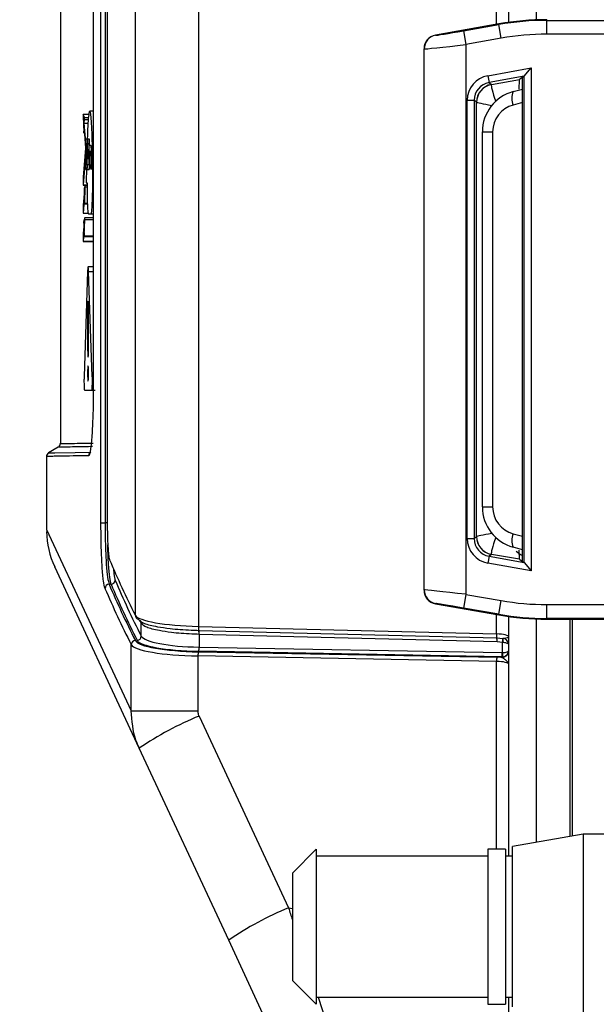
# Model space of a CAD drawing. Header units: inches. Extents: x 0.6 to 33.8, y 0 to 21.7.
# Tile 95 of 210: x 17.637 to 18.046, y 11.146 to 11.844. Entities that reach past the tile are written whole.
import ezdxf

# ---------------------------------------------------------------- set-up
doc = ezdxf.new("R2010")
doc.units = ezdxf.units.IN
doc.header["$MEASUREMENT"] = 0
doc.layers.add('FORMAT', color=7, linetype='Continuous')
doc.styles.add('SLDTEXTSTYLE3', font='TXT', dxfattribs={"width": 0.75})
doc.dimstyles.new('SLDDIMSTYLE0', dxfattribs={"dimtxt": 0.125, "dimasz": 0.13, "dimexe": 0, "dimexo": 0.0625, "dimgap": 0.03125, "dimtad": 0, "dimtih": 1, "dimtoh": 1, "dimdec": 1, "dimlfac": 4, "dimrnd": 1e-09, "dimzin": 12, "dimdsep": 46, "dimtxsty": 'SLDTEXTSTYLE3', "dimsah": 1, "dimcen": 0.09, "dimadec": 0, "dimazin": 3, "dimtfac": 1, "dimtdec": 1, "dimtofl": 0, "dimtmove": 0, "dimatfit": 3, "dimfxl": 1, "dimfrac": 2, "dimtolj": 1, "dimtzin": 12, "dimarcsym": 0})

# ---------------------------------------------------------------- blocks, each defined once
blk = doc.blocks.new('_D_4')
at = {"layer": 'FORMAT'}
for p, q in [((18.22772, 18.17953), (18.18963, 18.17953)), ((18.18963, 18.17953), (18.18963, 17.98109)), ((18.5048, 18.17953), (18.54288, 18.17953)), ((18.54288, 18.17953), (18.54288, 17.98109)), ((16.93373, 9.61248), (16.93373, 18.12449)), ((19.79878, 17.39011), (19.79878, 18.12449)), ((16.93373, 17.99949), (18.08, 17.99949)), ((19.79878, 17.99949), (18.65251, 17.99949)), ((18.18963, 17.98109), (18.22772, 17.98109)), ((18.54288, 17.98109), (18.5048, 17.98109))]:
    blk.add_line(p, q, dxfattribs=at)
for points in [[(16.93373, 17.99949), (17.06373, 17.97949), (17.06373, 18.01949)], [(19.79878, 17.99949), (19.66878, 18.01949), (19.66878, 17.97949)]]:
    blk.add_solid(points, dxfattribs=at)
at = {"layer": 'FORMAT', "char_height": 0.125, "attachment_point": 1, "style": 'SLDTEXTSTYLE3'}
for s, insert in [('291', (18.22772, 18.14222)), ('11.5', (18.20462, 17.9552))]:
    blk.add_mtext(s, dxfattribs=dict(at, insert=insert))

msp = doc.modelspace()

# ---------------------------------------------------------------- linework, layer by layer
at = {"color": 7, "linetype": 'Continuous'}
for p, q in [((17.76336, 13.51146), (17.76336, 11.41368)), ((17.71863, 11.42151), (17.71863, 13.50363)), ((17.6942, 11.48709), (17.6942, 13.43805)), ((17.69713, 13.43805), (17.69713, 11.48709)), ((17.69864, 13.43805), (17.69864, 11.48709)), ((17.69865, 13.43805), (17.69865, 11.48709)), ((17.68877, 13.33946), (17.68877, 11.58568)), ((17.68877, 13.33946), (17.68877, 11.58568)), ((17.66536, 13.19678), (17.66536, 11.54326)), ((17.97487, 11.84056), (17.97487, 13.08458)), ((17.98352, 11.84195), (17.98352, 12.119)), ((18.00286, 12.119), (18.00286, 11.84367)), ((17.97639, 11.84083), (17.93156, 11.83293)), ((17.95139, 11.83593), (17.97643, 11.84034)), ((17.97643, 11.84034), (17.97639, 11.84083)), ((17.97814, 11.83065), (17.97643, 11.84034)), ((18.01057, 11.84382), (18.01061, 11.84334)), ((18.01061, 11.83349), (18.01061, 11.84334)), ((18.01061, 11.84334), (18.23754, 11.84334)), ((17.93156, 11.83293), (17.93171, 11.8328)), ((17.95139, 11.83593), (17.9531, 11.82624)), ((18.23743, 11.83349), (18.01061, 11.83349)), ((17.97814, 11.83065), (17.9531, 11.82624)), ((17.9531, 11.82624), (17.9531, 11.4364)), ((17.92358, 11.82311), (17.92343, 11.82323)), ((17.92343, 11.43941), (17.92343, 11.82323)), ((17.92358, 11.43953), (17.92358, 11.82311)), ((17.9687, 11.80412), (17.99941, 11.80958)), ((17.99449, 11.80371), (17.99941, 11.80958)), ((17.99941, 11.80958), (17.99941, 11.45306)), ((17.9687, 11.80412), (17.96956, 11.79927)), ((17.99449, 11.80371), (17.96956, 11.79927)), ((17.96956, 11.79927), (17.97122, 11.79788)), ((17.97122, 11.79788), (17.9911, 11.80138)), ((17.99144, 11.80161), (17.9911, 11.80138)), ((17.99334, 11.80292), (17.99144, 11.80161)), ((17.99449, 11.80371), (17.99334, 11.80292)), ((17.99335, 11.46089), (17.99335, 11.80175)), ((17.99449, 11.45893), (17.99449, 11.80371)), ((17.9867, 11.79281), (17.99335, 11.7946)), ((17.95408, 11.47597), (17.95408, 11.78668)), ((17.95408, 11.78668), (17.959, 11.78668)), ((17.959, 11.78668), (17.959, 11.47597)), ((17.96067, 11.78528), (17.959, 11.78668)), ((17.96067, 11.47737), (17.96067, 11.78527)), ((17.99335, 11.78509), (17.9867, 11.78331)), ((17.68877, 11.77903), (17.68624, 11.77901)), ((17.6856, 11.77669), (17.68161, 11.77666)), ((17.68161, 11.77519), (17.68198, 11.7639)), ((17.6856, 11.77668), (17.68167, 11.77665)), ((17.6824, 11.77438), (17.68167, 11.77665)), ((17.68234, 11.77056), (17.68243, 11.77285)), ((17.68368, 11.75445), (17.68234, 11.77056)), ((17.68234, 11.77056), (17.68499, 11.77056)), ((17.6824, 11.77438), (17.68528, 11.77441)), ((17.68516, 11.77284), (17.68243, 11.77285)), ((17.68207, 11.76383), (17.68216, 11.76612)), ((17.68216, 11.76612), (17.68328, 11.75263)), ((17.96482, 11.76429), (17.97211, 11.76429)), ((17.96482, 11.49835), (17.96482, 11.76429)), ((17.97211, 11.76429), (17.97211, 11.49835)), ((17.68445, 11.75589), (17.68439, 11.74851)), ((17.68473, 11.75934), (17.68466, 11.75589)), ((17.68466, 11.75589), (17.68585, 11.7559)), ((17.68473, 11.75934), (17.68585, 11.75933)), ((17.68564, 11.75589), (17.68564, 11.74113)), ((17.68564, 11.75589), (17.68585, 11.75589)), ((17.68585, 11.75934), (17.68585, 11.75491)), ((17.68328, 11.75263), (17.6816, 11.73219)), ((17.68169, 11.72666), (17.68357, 11.74956)), ((17.68585, 11.75048), (17.68585, 11.73768)), ((17.68439, 11.74851), (17.68414, 11.74113)), ((17.68815, 11.74851), (17.68815, 11.72095)), ((17.68815, 11.74851), (17.68877, 11.74851)), ((17.68334, 11.73771), (17.68339, 11.73771)), ((17.68402, 11.73768), (17.68374, 11.72953)), ((17.68426, 11.73768), (17.68585, 11.7377)), ((17.68438, 11.74113), (17.68585, 11.74111)), ((17.68564, 11.74113), (17.68585, 11.74113)), ((17.6816, 11.73219), (17.6816, 11.72747)), ((17.68373, 11.72809), (17.68378, 11.72809)), ((17.68379, 11.72805), (17.68439, 11.72805)), ((17.68439, 11.72805), (17.68439, 11.72095)), ((17.68161, 11.72649), (17.68436, 11.72647)), ((17.68169, 11.72666), (17.68439, 11.72665)), ((17.68217, 11.72264), (17.68226, 11.72035)), ((17.68294, 11.72644), (17.6822, 11.72418)), ((17.68263, 11.71369), (17.683, 11.72498)), ((17.68439, 11.72647), (17.68291, 11.72645)), ((17.68439, 11.72497), (17.683, 11.72498)), ((17.68815, 11.72095), (17.68877, 11.72095)), ((17.68226, 11.72035), (17.6816, 11.71223)), ((17.68169, 11.70671), (17.68244, 11.71591)), ((17.68244, 11.71591), (17.68253, 11.71362)), ((17.6816, 11.71223), (17.6816, 11.70752)), ((17.68253, 11.7132), (17.68454, 11.71318)), ((17.68263, 11.71369), (17.68452, 11.71368)), ((17.68161, 11.70654), (17.68518, 11.7065)), ((17.68169, 11.70671), (17.68513, 11.70669)), ((17.68269, 11.70339), (17.68195, 11.70112)), ((17.68237, 11.69064), (17.68275, 11.70192)), ((17.68877, 11.70345), (17.68265, 11.7034)), ((17.68877, 11.7019), (17.68275, 11.70192)), ((17.68528, 11.70619), (17.68877, 11.70616)), ((17.68528, 11.70619), (17.68877, 11.70616)), ((17.68722, 11.70619), (17.68877, 11.70617)), ((17.68201, 11.69729), (17.6816, 11.69228)), ((17.68192, 11.69959), (17.68201, 11.69729)), ((17.6816, 11.69228), (17.6816, 11.68756)), ((17.68161, 11.68658), (17.68877, 11.68652)), ((17.68169, 11.68676), (17.68218, 11.69286)), ((17.68169, 11.68676), (17.68877, 11.68671)), ((17.68218, 11.69286), (17.68228, 11.69057)), ((17.68228, 11.69015), (17.68877, 11.69009)), ((17.68237, 11.69064), (17.68877, 11.69061)), ((17.68471, 11.66535), (17.68219, 11.59078)), ((17.68877, 11.66858), (17.68504, 11.66855)), ((17.68538, 11.66535), (17.68877, 11.66537)), ((17.68805, 11.59078), (17.68538, 11.66535)), ((17.68466, 11.63745), (17.68543, 11.63745)), ((17.68475, 11.60931), (17.68534, 11.60931)), ((17.68805, 11.59078), (17.68877, 11.59079)), ((17.68877, 11.58568), (17.68877, 11.58568)), ((17.68251, 11.58119), (17.69006, 11.58112)), ((17.68251, 11.58119), (17.69002, 11.58112)), ((17.66393, 11.54073), (17.65693, 11.53669)), ((17.65551, 11.53417), (17.65551, 11.48233)), ((17.65775, 11.53421), (17.65576, 11.53417)), ((17.68546, 11.53468), (17.6784, 11.53456)), ((17.96482, 11.49835), (17.97211, 11.49835)), ((17.6942, 11.48709), (17.69713, 11.48709)), ((17.69864, 11.48709), (17.69713, 11.48709)), ((17.69865, 11.48709), (17.69864, 11.48709)), ((17.65551, 11.48233), (17.71569, 11.35383)), ((17.959, 11.47597), (17.96067, 11.47736)), ((17.9867, 11.47933), (17.99335, 11.47755)), ((17.95408, 11.47597), (17.959, 11.47597)), ((17.99335, 11.46805), (17.9867, 11.46983)), ((17.96956, 11.46337), (17.9687, 11.45853)), ((17.97122, 11.46476), (17.96956, 11.46337)), ((17.96956, 11.46337), (17.99449, 11.45894)), ((17.9911, 11.46126), (17.97122, 11.46476)), ((17.72137, 11.32726), (17.66137, 11.45592)), ((17.99941, 11.45306), (17.9687, 11.45853)), ((17.9911, 11.46126), (17.99144, 11.46103)), ((17.99144, 11.46103), (17.99334, 11.45972)), ((17.99334, 11.45972), (17.99449, 11.45894)), ((17.99449, 11.45893), (17.99941, 11.45306)), ((17.70134, 11.44352), (17.69999, 11.44352)), ((17.92343, 11.43941), (17.92358, 11.43953)), ((17.9531, 11.4364), (17.95139, 11.42671)), ((17.9531, 11.4364), (17.97814, 11.43199)), ((17.93171, 11.42984), (17.93156, 11.42972)), ((17.93156, 11.42972), (17.97639, 11.42181)), ((17.97643, 11.4223), (17.97814, 11.43199)), ((18.01061, 11.42915), (18.23743, 11.42915)), ((18.01061, 11.41931), (18.01061, 11.42915)), ((17.97643, 11.4223), (17.95139, 11.42671)), ((17.97487, 11.40835), (17.97487, 11.42208)), ((17.97639, 11.42181), (17.97643, 11.4223)), ((17.98352, 11.25074), (17.98352, 11.42069)), ((17.72068, 11.41872), (17.72077, 11.41855)), ((17.72273, 11.41594), (17.72173, 11.41794)), ((17.72282, 11.41577), (17.72273, 11.41594)), ((17.72282, 11.40674), (17.72282, 11.41577)), ((18.00286, 11.41897), (18.00286, 11.26047)), ((18.01061, 11.41931), (18.01057, 11.41882)), ((18.01057, 11.41882), (18.23754, 11.41882)), ((18.23754, 11.41931), (18.01061, 11.41931)), ((18.02682, 11.41882), (18.02682, 11.26469)), ((18.02879, 11.26504), (18.02879, 11.41882)), ((17.76336, 11.41368), (17.97487, 11.40835)), ((17.76355, 11.41085), (17.76369, 11.41085)), ((17.76369, 11.41085), (17.97506, 11.40552)), ((17.76388, 11.40802), (17.76375, 11.40802)), ((17.97525, 11.4027), (17.76388, 11.40802)), ((17.76388, 11.40802), (17.76388, 11.39895)), ((17.71569, 11.35383), (17.71569, 11.40072)), ((17.97506, 11.40552), (17.97931, 11.40518)), ((17.9792, 11.40229), (17.97525, 11.4027)), ((17.9792, 11.39506), (17.9792, 11.40229)), ((17.97939, 11.40228), (17.9792, 11.40229)), ((17.97931, 11.40518), (17.97939, 11.40517)), ((17.76335, 11.39564), (17.97522, 11.3918)), ((17.97861, 11.39214), (17.76353, 11.39604)), ((17.76388, 11.39895), (17.97896, 11.39505)), ((17.97487, 11.38889), (17.763, 11.39273)), ((17.763, 11.39273), (17.763, 11.35383)), ((17.97487, 11.25574), (17.97487, 11.38889)), ((17.97861, 11.39166), (17.97861, 11.39214)), ((17.71569, 11.35383), (17.763, 11.35383)), ((17.76383, 11.35013), (17.82728, 11.21406)), ((17.78482, 11.19118), (17.72137, 11.32726)), ((18.03628, 11.26636), (17.98628, 11.25754)), ((18.05503, 11.26636), (18.03628, 11.26636)), ((18.03628, 11.26636), (18.03628, 11.13735)), ((17.84695, 11.25574), (17.83003, 11.23882)), ((17.84695, 11.25574), (17.84695, 11.14574)), ((17.98128, 11.25574), (17.96878, 11.25574)), ((17.96878, 11.25574), (17.96878, 11.14574)), ((17.98128, 11.25574), (17.98128, 11.14574)), ((17.98628, 11.14586), (17.98628, 11.25754)), ((17.96878, 11.25074), (17.84695, 11.25074)), ((17.98628, 11.25074), (17.98128, 11.25074)), ((17.83003, 11.23882), (17.83003, 11.16265)), ((17.82728, 11.21406), (17.83003, 11.21372)), ((17.86358, 11.02227), (17.78482, 11.19118)), ((17.83003, 11.16265), (17.84695, 11.14574)), ((17.84695, 11.15074), (17.96878, 11.15074)), ((17.98128, 11.15074), (17.98628, 11.15074)), ((17.96878, 11.14574), (17.98128, 11.14574)), ((17.98628, 11.14393), (17.98628, 11.14586))]:
    msp.add_line(p, q, dxfattribs=at)
at = {"color": 7, "linetype": 'Continuous', "flags": 128}
for points in [[(17.68392, 11.75589), (17.68382, 11.7513), (17.68372, 11.74621), (17.68361, 11.74113)], [(17.68368, 11.75445), (17.6837, 11.75567), (17.68373, 11.75689), (17.68378, 11.75934)], [(17.68335, 11.739), (17.68344, 11.74349), (17.68351, 11.74653), (17.68357, 11.74956)], [(17.68438, 11.74113), (17.68435, 11.74027), (17.68432, 11.7394), (17.68426, 11.73768)], [(17.68466, 11.63745), (17.68469, 11.62823), (17.68472, 11.61877), (17.68475, 11.60931)], [(17.68534, 11.60931), (17.68537, 11.61853), (17.6854, 11.62799), (17.68543, 11.63745)], [(17.65723, 11.53673), (17.66149, 11.5368), (17.67596, 11.53705), (17.68693, 11.53724), (17.68693, 11.53724), (17.68693, 11.53724)], [(17.72248, 11.41716), (17.72226, 11.4175), (17.72205, 11.41776)]]:
    msp.add_lwpolyline(points, dxfattribs=at)
at = {"color": 7, "linetype": 'Continuous'}
for centre, radius, start, end in [((17.93342, 11.82311), 0.00984, 100.01649, 179.98351), ((17.97347, 11.78528), 0.0128, 100.10263, 179.98354), ((17.97346, 11.78523), 0.01278, 100.3629, 179.81489), ((17.99434, 11.76429), 0.02953, 105, 180), ((17.99665, 11.78806), 0.01103, 154.463, 205.537), ((17.9918, 11.76429), 0.01969, 105, 180), ((17.6624, 11.54326), 0.00295, 304.17611, 359.54905), ((17.65847, 11.53417), 0.00295, 119.6481, 180.1117), ((17.68842, 11.53468), 0.00295, 120.14112, 180.02606), ((17.99434, 11.49835), 0.02953, 180, 255), ((17.9918, 11.49835), 0.01969, 180, 255), ((17.71801, 11.48233), 0.0625, 181.32197, 205), ((17.97346, 11.47741), 0.01278, 180.18511, 259.6371), ((17.97347, 11.47736), 0.0128, 180.01646, 259.89737), ((17.99665, 11.47458), 0.01103, 154.463, 205.537), ((17.70002, 11.44055), 0.00297, 90.70195, 178.78037), ((17.70131, 11.4465), 0.00297, 270.70297, 358.77967), ((17.93342, 11.43953), 0.00984, 180.01649, 259.98351), ((17.72148, 11.42146), 0.00286, 179.1209, 253.61398), ((17.71988, 11.41598), 0.00285, 359.06331, 26.99752), ((17.71996, 11.41581), 0.00286, 359.08632, 28.01568), ((17.71984, 11.40681), 0.00298, 270.91092, 358.64306), ((17.77398, 11.41296), 0.01064, 176.11683, 191.41806), ((17.75336, 11.40873), 0.01041, 356.11387, 11.75585), ((17.75326, 11.40874), 0.01064, 356.11712, 11.41738), ((17.98549, 11.40763), 0.01064, 176.11712, 191.41738), ((17.71866, 11.40065), 0.00298, 90.91092, 178.64306), ((17.96463, 11.40342), 0.01064, 356.11712, 11.41738), ((17.97141, 11.40405), 0.00799, 347.2462, 8.13382), ((17.97346, 11.40373), 0.0061, 346.26976, 13.73024), ((17.77194, 11.39313), 0.00895, 163.72483, 182.5664), ((17.75494, 11.39855), 0.00895, 343.72483, 2.5664), ((17.97863, 11.39654), 0.00488, 269.76275, 359.56014), ((17.97002, 11.39465), 0.00895, 343.72483, 2.5664), ((17.97048, 11.39362), 0.00883, 350.59582, 9.40418), ((17.98381, 11.38929), 0.00895, 163.72483, 182.5664), ((17.84882, 11.14154), 0.22524, 112.16691, 124.46045), ((17.91227, 11.00547), 0.22524, 112.16691, 124.46045)]:
    msp.add_arc(centre, radius, start, end, dxfattribs=at)
for centre, major_axis, ratio, start_param, end_param in [((18.01057, 11.64694), (0.01716, -0.19613), 0.999847, 3.05434, 3.228846), ((18.01062, 11.64646), (-0.01716, 0.19613), 0.999862, 6.195932, 6.370438), ((17.93327, 11.82323), (-0.00754, 0.00633), 0.999741, 5.585181, 6.981189), ((17.95139, 11.83628), (0.01968, 0.00347), 0.01719, 3.156014, 4.709357), ((18.01062, 11.64646), (0.0163, -0.18632), 0.999847, 3.05434, 3.228846), ((17.9531, 11.82659), (0.02953, 0.00347), 0.011655, 3.157676, 4.711019), ((17.9718, 11.78667), (0.01358, -0.01138), 0.999741, 2.444341, 3.838845), ((17.9718, 11.78667), (0.00981, -0.00822), 0.999542, 2.444341, 3.838845), ((17.97692, 11.78238), (-0.00569, 0.0155), 0.080584, 0.075159, 1.310528), ((17.97346, 11.78177), (-0.00222, 0.01611), 0.063714, 0.01992, 0.091986), ((17.99112, 11.78489), (-0.00001, 0.0165), 0.034418, 0.175274, 0.951866), ((17.99112, 11.78489), (-0.00001, 0.0165), 0.034418, 0.023576, 0.175274), ((17.99318, 11.80175), (0, 0.00492), 0.034913, 4.711661, 4.952124), ((17.99449, 11.8087), (0, 0.005), 0.03438, 3.165169, 3.182622), ((17.96067, 11.78177), (0, 0.00351), 0.017278, 6.196653, 6.26872), ((17.97692, 11.78238), (0.01625, -0.00289), 0.015081, 3.161728, 4.380003), ((17.97692, 11.48026), (0.01625, 0.00289), 0.015081, 1.903182, 3.121457), ((17.96067, 11.48087), (0, 0.00351), 0.017278, 3.156058, 3.228125), ((17.97692, 11.48026), (0.00569, 0.0155), 0.080584, 1.831065, 3.066434), ((17.9718, 11.47597), (-0.01358, -0.01138), 0.999741, 5.585933, 6.980437), ((17.9718, 11.47597), (0.00981, 0.00822), 0.999542, 2.444341, 3.838845), ((17.97346, 11.48087), (0.00222, 0.01611), 0.063714, 3.049606, 3.121673), ((17.99112, 11.47775), (0.00001, 0.0165), 0.034418, 2.231787, 2.966318), ((32.65551, 11.60515), (14.99704, -0.05485), 0.17629, 3.216929, 3.231837), ((17.99112, 11.47775), (0.00001, 0.0165), 0.034418, 2.966318, 3.118017), ((17.99318, 11.46089), (0, 0.00492), 0.034913, 4.472654, 4.713117), ((17.99449, 11.45394), (0, 0.005), 0.03438, 6.242156, 6.259609), ((32.6555, 11.69319), (14.99704, 0.05486), 0.176325, 3.215386, 3.230547), ((32.65553, 11.69337), (14.99579, 0.05486), 0.176325, 3.215461, 3.230547), ((32.65551, 11.69628), (14.99284, 0.05486), 0.176359, 3.215461, 3.230547), ((32.65551, 11.69029), (15, 0.05486), 0.17629, 3.215386, 3.230548), ((17.93327, 11.43941), (0.00754, 0.00633), 0.999741, 2.443589, 3.839597), ((17.9531, 11.43606), (0.02953, -0.00347), 0.011655, 1.572167, 3.12551), ((17.95139, 11.42636), (0.01968, -0.00347), 0.01719, 1.573828, 3.127171), ((18.01062, 11.61618), (0.0163, 0.18632), 0.999847, 3.05434, 3.228846), ((17.7696, 11.4221), (0.05118, -0.00018), 0.166152, 3.231763, 4.590787), ((18.01057, 11.6157), (0.01716, 0.19613), 0.999847, 3.05434, 3.228846), ((18.01062, 11.61618), (0.01716, 0.19613), 0.999862, 3.05434, 3.228846), ((17.7696, 11.40771), (0.04697, 0.00018), 0.187408, 3.230461, 4.589484), ((17.97367, 11.40612), (0.00984, -0.00005), 0.22922, 0.001115, 1.449738), ((17.7696, 11.40171), (0.05413, 0.00019), 0.166707, 3.230618, 4.589641), ((17.76959, 11.40462), (0.05118, 0.00019), 0.176325, 3.230547, 4.589571), ((17.76961, 11.4048), (0.04993, 0.00018), 0.176325, 3.230547, 4.589571), ((17.97896, 11.39705), (-0.00091, 0.00179), 0.973964, 2.66386, 2.782542), ((17.9786, 11.3967), (0.00492, 0), 0.926525, 4.834562, 6.283185), ((17.9786, 11.3967), (0.00492, 0), 0.33564, 4.834562, 6.283185), ((17.97367, 11.38665), (0.00984, 0.00005), 0.22922, 6.282071, 7.730694), ((17.97366, 11.38956), (0.0128, 0.00005), 0.176325, 1.173032, 1.447978), ((17.9786, 11.39705), (0.00401, -0.00288), 0.990881, 5.335226, 5.453909), ((17.83269, 11.21661), (-0.07342, 0.22518), 0.025049, 1.573937, 1.61132), ((17.83269, 11.21661), (-0.07342, 0.22518), 0.025049, 1.859489, 3.129881)]:
    msp.add_ellipse(centre, major_axis=major_axis, ratio=ratio, start_param=start_param, end_param=end_param, dxfattribs=at)
for points, knots in [([(17.68815, 11.74851), (17.68813, 11.75205), (17.68808, 11.75912), (17.68773, 11.76846), (17.68721, 11.77538), (17.68659, 11.77914), (17.68592, 11.77919), (17.68531, 11.77563), (17.6848, 11.76887), (17.68461, 11.76252), (17.68451, 11.75934)], [0, 0, 0, 0, 0.125107, 0.250016, 0.375083, 0.499993, 0.625025, 0.749926, 0.87472, 1, 1, 1, 1]), ([(17.68167, 11.77665), (17.68166, 11.77666), (17.68165, 11.77667), (17.68163, 11.77655), (17.68162, 11.77635), (17.68161, 11.77606), (17.6816, 11.77573), (17.6816, 11.77543), (17.68161, 11.77526), (17.68161, 11.77519)], [0, 0, 0, 0, 0.147729, 0.295117, 0.450355, 0.600607, 0.742041, 0.894532, 1, 1, 1, 1]), ([(17.68243, 11.77285), (17.68244, 11.77295), (17.68244, 11.77314), (17.68244, 11.77348), (17.68244, 11.77381), (17.68243, 11.77409), (17.68242, 11.7743), (17.6824, 11.77436), (17.6824, 11.77438)], [0, 0, 0, 0, 0.1678, 0.335403, 0.506831, 0.672682, 0.839085, 1, 1, 1, 1]), ([(17.68198, 11.7639), (17.68198, 11.76381), (17.68199, 11.76363), (17.68201, 11.76346), (17.68203, 11.76339), (17.68204, 11.76344), (17.68206, 11.76358), (17.68207, 11.76375), (17.68207, 11.76383)], [0, 0, 0, 0, 0.167977, 0.335748, 0.507577, 0.674054, 0.840988, 1, 1, 1, 1]), ([(17.68378, 11.75934), (17.68389, 11.75934), (17.68406, 11.75934), (17.6843, 11.75934), (17.68444, 11.75934), (17.68451, 11.75934)], [0, 0, 0, 0, 0.436581, 0.71829, 1, 1, 1, 1]), ([(17.68445, 11.75589), (17.6844, 11.75589), (17.68431, 11.75589), (17.68414, 11.75589), (17.68401, 11.75589), (17.68392, 11.75589)], [0, 0, 0, 0, 0.25, 0.5, 1, 1, 1, 1]), ([(17.68564, 11.75589), (17.68552, 11.75589), (17.6853, 11.75589), (17.68498, 11.75589), (17.68477, 11.75589), (17.68466, 11.75589)], [0, 0, 0, 0, 0.350987, 0.675493, 1, 1, 1, 1]), ([(17.68473, 11.75934), (17.68484, 11.75934), (17.68509, 11.75934), (17.68546, 11.75934), (17.68572, 11.75934), (17.68585, 11.75934)], [0, 0, 0, 0, 0.315573, 0.657787, 1, 1, 1, 1]), ([(17.68514, 11.75193), (17.68511, 11.75185), (17.68507, 11.7517), (17.68501, 11.75099), (17.68497, 11.75004), (17.68495, 11.7489), (17.68495, 11.74773), (17.68498, 11.74664), (17.68503, 11.74576), (17.68509, 11.74519), (17.68516, 11.745), (17.68523, 11.7452), (17.68529, 11.74578), (17.68534, 11.74666), (17.68537, 11.74776), (17.68537, 11.74893), (17.68535, 11.75006), (17.68531, 11.75101), (17.68525, 11.75167), (17.68519, 11.75197), (17.68515, 11.75195), (17.68514, 11.75193)], [0, 0, 0, 0, 0.0538564, 0.1077163, 0.1613676, 0.2151323, 0.2688583, 0.3215881, 0.3765704, 0.4295281, 0.4833405, 0.5370696, 0.5907929, 0.6452806, 0.6984647, 0.7520404, 0.8056602, 0.8590438, 0.9126842, 0.9663421, 1, 1, 1, 1]), ([(17.68585, 11.75491), (17.68596, 11.75491), (17.68617, 11.75491), (17.68647, 11.75491), (17.68666, 11.75491), (17.68676, 11.75491)], [0, 0, 0, 0, 0.378746, 0.689373, 1, 1, 1, 1]), ([(17.68676, 11.75048), (17.68664, 11.75048), (17.68643, 11.75048), (17.68613, 11.75048), (17.68594, 11.75048), (17.68585, 11.75048)], [0, 0, 0, 0, 0.378746, 0.689373, 1, 1, 1, 1]), ([(17.68676, 11.75491), (17.68682, 11.75484), (17.68693, 11.75469), (17.6871, 11.75356), (17.68724, 11.75183), (17.68735, 11.74957), (17.68742, 11.74692), (17.68744, 11.74409), (17.68742, 11.74123), (17.68737, 11.73952), (17.68734, 11.73867)], [0, 0, 0, 0, 0.125042, 0.249946, 0.374823, 0.499791, 0.624874, 0.749826, 0.874705, 1, 1, 1, 1]), ([(17.6871, 11.74088), (17.68712, 11.74139), (17.68715, 11.7424), (17.68716, 11.74408), (17.68715, 11.74576), (17.68711, 11.74732), (17.68704, 11.74866), (17.68696, 11.74968), (17.68686, 11.75035), (17.68679, 11.75044), (17.68676, 11.75048)], [0, 0, 0, 0, 0.125038, 0.249941, 0.374818, 0.499779, 0.624863, 0.749824, 0.874702, 1, 1, 1, 1]), ([(17.68335, 11.739), (17.68335, 11.7389), (17.68334, 11.73868), (17.68335, 11.73834), (17.68335, 11.73805), (17.68337, 11.73782), (17.68339, 11.7377), (17.6834, 11.73769), (17.6834, 11.73768)], [0, 0, 0, 0, 0.175408, 0.350569, 0.530406, 0.702384, 0.878044, 1, 1, 1, 1]), ([(17.68402, 11.73768), (17.68392, 11.73768), (17.68376, 11.73768), (17.68355, 11.73768), (17.68345, 11.73768), (17.6834, 11.73768)], [0, 0, 0, 0, 0.5, 0.75, 1, 1, 1, 1]), ([(17.68361, 11.74113), (17.68365, 11.74113), (17.68374, 11.74113), (17.68392, 11.74113), (17.68405, 11.74113), (17.68414, 11.74113)], [0, 0, 0, 0, 0.25, 0.5, 1, 1, 1, 1]), ([(17.68585, 11.73768), (17.68558, 11.73768), (17.68518, 11.73768), (17.68465, 11.73768), (17.68439, 11.73768), (17.68426, 11.73768)], [0, 0, 0, 0, 0.5, 0.75, 1, 1, 1, 1]), ([(17.68438, 11.74113), (17.68449, 11.74113), (17.68473, 11.74113), (17.68515, 11.74113), (17.68546, 11.74113), (17.68564, 11.74113)], [0, 0, 0, 0, 0.286963, 0.573926, 1, 1, 1, 1]), ([(17.68734, 11.73867), (17.68733, 11.73843), (17.68731, 11.73796), (17.68726, 11.73758), (17.68721, 11.73752), (17.68715, 11.73781), (17.68711, 11.73839), (17.68709, 11.73918), (17.68708, 11.74008), (17.6871, 11.74061), (17.6871, 11.74088)], [0, 0, 0, 0, 0.124922, 0.249898, 0.374898, 0.499895, 0.624869, 0.749795, 0.874706, 1, 1, 1, 1]), ([(17.68374, 11.72953), (17.68374, 11.72943), (17.68374, 11.72923), (17.68374, 11.72888), (17.68374, 11.72856), (17.68375, 11.72829), (17.68376, 11.72819), (17.68377, 11.72814)], [0, 0, 0, 0, 0.19962, 0.398907, 0.605174, 0.80382, 1, 1, 1, 1]), ([(17.68378, 11.7281), (17.68378, 11.72808), (17.68379, 11.72805), (17.68379, 11.72805), (17.68379, 11.72805)], [0, 0, 0, 0, 0.752507, 1, 1, 1, 1]), ([(17.68379, 11.72805), (17.68384, 11.72805), (17.68394, 11.72805), (17.68414, 11.72805), (17.68429, 11.72805), (17.68439, 11.72805)], [0, 0, 0, 0, 0.25, 0.5, 1, 1, 1, 1]), ([(17.6816, 11.72747), (17.6816, 11.72736), (17.6816, 11.72714), (17.68161, 11.72685), (17.68163, 11.72662), (17.68165, 11.72649), (17.68166, 11.72648), (17.68168, 11.72655), (17.68169, 11.72664), (17.68169, 11.72666)], [0, 0, 0, 0, 0.1534, 0.306475, 0.466778, 0.621539, 0.770894, 0.930326, 1, 1, 1, 1]), ([(17.6822, 11.72418), (17.6822, 11.72415), (17.68219, 11.72409), (17.68217, 11.72387), (17.68216, 11.72358), (17.68216, 11.72325), (17.68216, 11.72292), (17.68217, 11.72274), (17.68217, 11.72264)], [0, 0, 0, 0, 0.168359, 0.33652, 0.508456, 0.67441, 0.840658, 1, 1, 1, 1]), ([(17.683, 11.72498), (17.683, 11.72508), (17.68301, 11.72528), (17.68301, 11.72562), (17.683, 11.72594), (17.68299, 11.72621), (17.68298, 11.72639), (17.68296, 11.72647), (17.68295, 11.72645), (17.68294, 11.72644)], [0, 0, 0, 0, 0.147059, 0.293775, 0.448409, 0.598452, 0.739835, 0.89264, 1, 1, 1, 1]), ([(17.68439, 11.72095), (17.68441, 11.71902), (17.68443, 11.71515), (17.68464, 11.71027), (17.68493, 11.70686), (17.68516, 11.70641), (17.68528, 11.70619)], [0, 0, 0, 0, 0.249719, 0.499547, 0.749427, 1, 1, 1, 1]), ([(17.68722, 11.70619), (17.68734, 11.70641), (17.68758, 11.70685), (17.68789, 11.71025), (17.68811, 11.71513), (17.68814, 11.71901), (17.68815, 11.72095)], [0, 0, 0, 0, 0.249735, 0.499558, 0.749426, 1, 1, 1, 1]), ([(17.6816, 11.70752), (17.6816, 11.70741), (17.6816, 11.70719), (17.68161, 11.70689), (17.68163, 11.70666), (17.68165, 11.70654), (17.68166, 11.70653), (17.68168, 11.7066), (17.68169, 11.70668), (17.68169, 11.70671)], [0, 0, 0, 0, 0.1534, 0.306475, 0.466778, 0.621539, 0.770894, 0.930326, 1, 1, 1, 1]), ([(17.68253, 11.71362), (17.68253, 11.71354), (17.68254, 11.71337), (17.68256, 11.71322), (17.68258, 11.71318), (17.6826, 11.71326), (17.68261, 11.71343), (17.68262, 11.71361), (17.68263, 11.71369)], [0, 0, 0, 0, 0.168044, 0.335883, 0.507777, 0.674273, 0.841194, 1, 1, 1, 1]), ([(17.68195, 11.70112), (17.68195, 11.70109), (17.68193, 11.70103), (17.68192, 11.70081), (17.68191, 11.70053), (17.68191, 11.7002), (17.68191, 11.69987), (17.68191, 11.69968), (17.68192, 11.69959)], [0, 0, 0, 0, 0.168356, 0.336514, 0.508448, 0.674404, 0.840655, 1, 1, 1, 1]), ([(17.68275, 11.70192), (17.68275, 11.70202), (17.68275, 11.70223), (17.68275, 11.70257), (17.68275, 11.70289), (17.68274, 11.70316), (17.68272, 11.70333), (17.68271, 11.7034), (17.6827, 11.7034), (17.6827, 11.7034)], [0, 0, 0, 0, 0.162738, 0.325097, 0.496217, 0.662256, 0.818712, 0.987804, 1, 1, 1, 1]), ([(17.68528, 11.70619), (17.68556, 11.70619), (17.68601, 11.70619), (17.68666, 11.70619), (17.68703, 11.70619), (17.68722, 11.70619)], [0, 0, 0, 0, 0.433849, 0.716924, 1, 1, 1, 1]), ([(17.6816, 11.68756), (17.6816, 11.68745), (17.6816, 11.68723), (17.68161, 11.68694), (17.68163, 11.68671), (17.68165, 11.68659), (17.68166, 11.68657), (17.68168, 11.68664), (17.68169, 11.68673), (17.68169, 11.68676)], [0, 0, 0, 0, 0.153398, 0.3064716, 0.4667738, 0.621533, 0.7708861, 0.9303165, 1, 1, 1, 1]), ([(17.68228, 11.69057), (17.68228, 11.69048), (17.68229, 11.69031), (17.68231, 11.69017), (17.68233, 11.69013), (17.68234, 11.69021), (17.68236, 11.69038), (17.68237, 11.69055), (17.68237, 11.69064)], [0, 0, 0, 0, 0.168044, 0.335883, 0.507776, 0.674269, 0.841186, 1, 1, 1, 1]), ([(17.68538, 11.66535), (17.68536, 11.66582), (17.68532, 11.66674), (17.68524, 11.66775), (17.68514, 11.6684), (17.68504, 11.66862), (17.68494, 11.66841), (17.68485, 11.66776), (17.68476, 11.66674), (17.68473, 11.66582), (17.68471, 11.66535)], [0, 0, 0, 0, 0.12504, 0.249949, 0.374833, 0.499802, 0.624888, 0.749841, 0.874715, 1, 1, 1, 1]), ([(17.68543, 11.63745), (17.68543, 11.63817), (17.68542, 11.63961), (17.68536, 11.64158), (17.68527, 11.64311), (17.68515, 11.64406), (17.68502, 11.64429), (17.68489, 11.64379), (17.68478, 11.64261), (17.6847, 11.64088), (17.68466, 11.63906), (17.68466, 11.63789), (17.68466, 11.63745)], [0, 0, 0, 0, 0.103662, 0.207326, 0.310816, 0.414823, 0.51908, 0.62331, 0.727244, 0.831477, 0.935401, 1, 1, 1, 1]), ([(17.68475, 11.60931), (17.68475, 11.60876), (17.68476, 11.60766), (17.68482, 11.60623), (17.6849, 11.60518), (17.68499, 11.60463), (17.68509, 11.60463), (17.68519, 11.60519), (17.68527, 11.60625), (17.68532, 11.60767), (17.68533, 11.60877), (17.68534, 11.60931)], [0, 0, 0, 0, 0.111404, 0.222694, 0.334825, 0.445451, 0.556648, 0.667766, 0.778969, 0.889593, 1, 1, 1, 1]), ([(17.68501, 11.59838), (17.68497, 11.59825), (17.6849, 11.59801), (17.68481, 11.5969), (17.68474, 11.5954), (17.68471, 11.59362), (17.68472, 11.59177), (17.68476, 11.59006), (17.68483, 11.58868), (17.68493, 11.58779), (17.68504, 11.58748), (17.68515, 11.5878), (17.68525, 11.5887), (17.68532, 11.59009), (17.68537, 11.59181), (17.68537, 11.59366), (17.68534, 11.59543), (17.68527, 11.59693), (17.68518, 11.59797), (17.6851, 11.59841), (17.68505, 11.59839), (17.68504, 11.59838)], [0, 0, 0, 0, 0.054783, 0.10957, 0.164147, 0.218841, 0.273478, 0.327871, 0.382281, 0.436907, 0.491649, 0.546299, 0.601283, 0.656075, 0.710516, 0.765023, 0.819569, 0.873874, 0.928453, 0.983429, 1, 1, 1, 1]), ([(17.68219, 11.59078), (17.68218, 11.59028), (17.68215, 11.58927), (17.68214, 11.58758), (17.68215, 11.58591), (17.68219, 11.58435), (17.68225, 11.58301), (17.68232, 11.58199), (17.68241, 11.58131), (17.68248, 11.58123), (17.68251, 11.58119)], [0, 0, 0, 0, 0.1250381, 0.2499419, 0.3748187, 0.4997806, 0.6248653, 0.7498251, 0.8747027, 1, 1, 1, 1]), ([(17.6877, 11.58119), (17.68773, 11.58123), (17.6878, 11.58131), (17.6879, 11.58198), (17.68799, 11.583), (17.68805, 11.58434), (17.68809, 11.5859), (17.68811, 11.58758), (17.6881, 11.58927), (17.68807, 11.59028), (17.68805, 11.59078)], [0, 0, 0, 0, 0.125042, 0.249946, 0.374823, 0.499791, 0.624874, 0.749826, 0.874705, 1, 1, 1, 1]), ([(17.68877, 11.58568), (17.68873, 11.57924), (17.68864, 11.56707), (17.68799, 11.55157), (17.68711, 11.54058), (17.68621, 11.53534), (17.68566, 11.53485), (17.68546, 11.53468)], [0, 0, 0, 0, 0.240703, 0.455175, 0.669532, 0.884744, 1, 1, 1, 1]), ([(17.68251, 11.58119), (17.68334, 11.58119), (17.68459, 11.58119), (17.68634, 11.58119), (17.68725, 11.58119), (17.6877, 11.58119)], [0, 0, 0, 0, 0.498322, 0.749161, 1, 1, 1, 1]), ([(17.68808, 11.54113), (17.68631, 11.5411), (17.67703, 11.54094), (17.66664, 11.54075), (17.66494, 11.54072), (17.66412, 11.54071)], [0, 0, 0, 0, 0.108477, 0.56552, 1, 1, 1, 1]), ([(17.66559, 11.54326), (17.66643, 11.54328), (17.66813, 11.54331), (17.67822, 11.54349), (17.68712, 11.54364), (17.68855, 11.54367)], [0, 0, 0, 0, 0.443433, 0.910541, 1, 1, 1, 1]), ([(17.6784, 11.53456), (17.67707, 11.53454), (17.66831, 11.53439), (17.65986, 11.53424), (17.65828, 11.53421), (17.65775, 11.53421)], [0, 0, 0, 0, 0.105682, 0.699455, 1, 1, 1, 1]), ([(17.69705, 11.44061), (17.69667, 11.44205), (17.69591, 11.44492), (17.69499, 11.45541), (17.69438, 11.46909), (17.6942, 11.48038), (17.6942, 11.48637), (17.6942, 11.48709)], [0, 0, 0, 0, 0.242203, 0.484408, 0.726177, 0.967318, 1, 1, 1, 1]), ([(17.69713, 11.48709), (17.69713, 11.48642), (17.69714, 11.4808), (17.69732, 11.47021), (17.69793, 11.45739), (17.69884, 11.44756), (17.69961, 11.44487), (17.69999, 11.44352)], [0, 0, 0, 0, 0.03268, 0.273805, 0.515567, 0.757779, 1, 1, 1, 1]), ([(17.69865, 11.48709), (17.69867, 11.4841), (17.69872, 11.47812), (17.69905, 11.47016), (17.69955, 11.46411), (17.7, 11.46158), (17.70025, 11.46094), (17.70028, 11.46085)], [0, 0, 0, 0, 0.2408272, 0.4816543, 0.7227849, 0.9645475, 1, 1, 1, 1]), ([(17.70134, 11.44352), (17.70101, 11.44486), (17.70033, 11.44754), (17.69956, 11.45749), (17.69911, 11.46601), (17.69904, 11.47118), (17.69904, 11.47148)], [0, 0, 0, 0, 0.326648, 0.65335, 0.979521, 1, 1, 1, 1]), ([(17.99324, 11.4638), (17.99322, 11.46381), (17.99142, 11.46451), (17.99014, 11.4657), (17.98889, 11.46688)], [0, 0, 0, 0, 0.012873, 1, 1, 1, 1]), ([(17.70294, 11.45515), (17.70306, 11.4537), (17.70343, 11.44912), (17.70393, 11.44753), (17.70428, 11.44643)], [0, 0, 0, 0, 0.316337, 1, 1, 1, 1]), ([(17.72077, 11.41855), (17.72182, 11.41763), (17.72395, 11.41576), (17.73274, 11.41359), (17.74421, 11.41194), (17.75463, 11.41113), (17.76177, 11.41091), (17.76355, 11.41085)], [0, 0, 0, 0, 0.247215, 0.498707, 0.67354, 0.918314, 1, 1, 1, 1]), ([(17.76375, 11.40802), (17.76202, 11.40808), (17.75513, 11.4083), (17.74508, 11.40912), (17.73408, 11.41078), (17.72572, 11.41296), (17.72378, 11.41484), (17.72282, 11.41577)], [0, 0, 0, 0, 0.08191, 0.327208, 0.502228, 0.75356, 1, 1, 1, 1]), ([(17.97939, 11.40517), (17.9798, 11.40522), (17.98087, 11.40534), (17.98261, 11.40574), (17.98342, 11.40593), (17.98352, 11.40604), (17.98352, 11.40607), (17.98352, 11.40607)], [0, 0, 0, 0, 0.1996927, 0.5218637, 0.8930611, 0.9944398, 1, 1, 1, 1]), ([(17.98352, 11.40068), (17.98352, 11.4007), (17.98352, 11.40085), (17.98347, 11.40153), (17.98309, 11.40273), (17.98206, 11.40397), (17.98078, 11.40483), (17.97986, 11.40506), (17.97939, 11.40517)], [0, 0, 0, 0, 0.006399, 0.077699, 0.337451, 0.601241, 0.7937, 1, 1, 1, 1]), ([(17.98352, 11.40068), (17.98352, 11.40069), (17.98352, 11.40074), (17.98347, 11.40098), (17.98309, 11.4014), (17.98207, 11.40184), (17.98078, 11.40215), (17.97986, 11.40224), (17.97939, 11.40228)], [0, 0, 0, 0, 0.006355, 0.077264, 0.336888, 0.601718, 0.794467, 1, 1, 1, 1]), ([(17.98352, 11.38669), (17.98352, 11.3867), (17.98352, 11.38702), (17.9833, 11.38798), (17.982, 11.38939), (17.97998, 11.39093), (17.979, 11.39145), (17.97861, 11.39166)], [0, 0, 0, 0, 0.004886, 0.175727, 0.539791, 0.819749, 1, 1, 1, 1]), ([(17.72137, 11.32726), (17.72053, 11.32917), (17.71689, 11.33754), (17.71621, 11.34674), (17.71569, 11.35383)], [0, 0, 0, 0, 0.228838, 1, 1, 1, 1]), ([(17.76383, 11.35013), (17.76371, 11.3504), (17.76321, 11.35157), (17.76309, 11.35285), (17.763, 11.35383)], [0, 0, 0, 0, 0.23023, 1, 1, 1, 1]), ([(17.98352, 10.95326), (17.98352, 10.95438), (17.98352, 10.95634), (17.98352, 10.97032), (17.98352, 10.98847), (17.98352, 11.01259), (17.98352, 11.04163), (17.98352, 11.07507), (17.98352, 11.11168), (17.98352, 11.13776), (17.98352, 11.15074)], [0, 0, 0, 0, 0.158904, 0.279049, 0.399198, 0.518957, 0.638729, 0.759541, 0.880341, 1, 1, 1, 1])]:
    msp.add_open_spline(points, degree=3, knots=knots, dxfattribs=at)

# ---------------------------------------------------------------- dimensions: what is measured, and where the dimension line sits
at = {"layer": 'FORMAT'}
dim = msp.add_linear_dim(base=(16.93373, 17.99949), p1=(19.79878, 17.34011), p2=(16.93373, 9.56248), dimstyle='SLDDIMSTYLE0', dxfattribs=at)
dim.commit()
dim.dimension.update_dxf_attribs({"geometry": '_D_4', "text_midpoint": (18.36626, 17.99949), "dimtype": 160})

doc.saveas('drawing.dxf')
